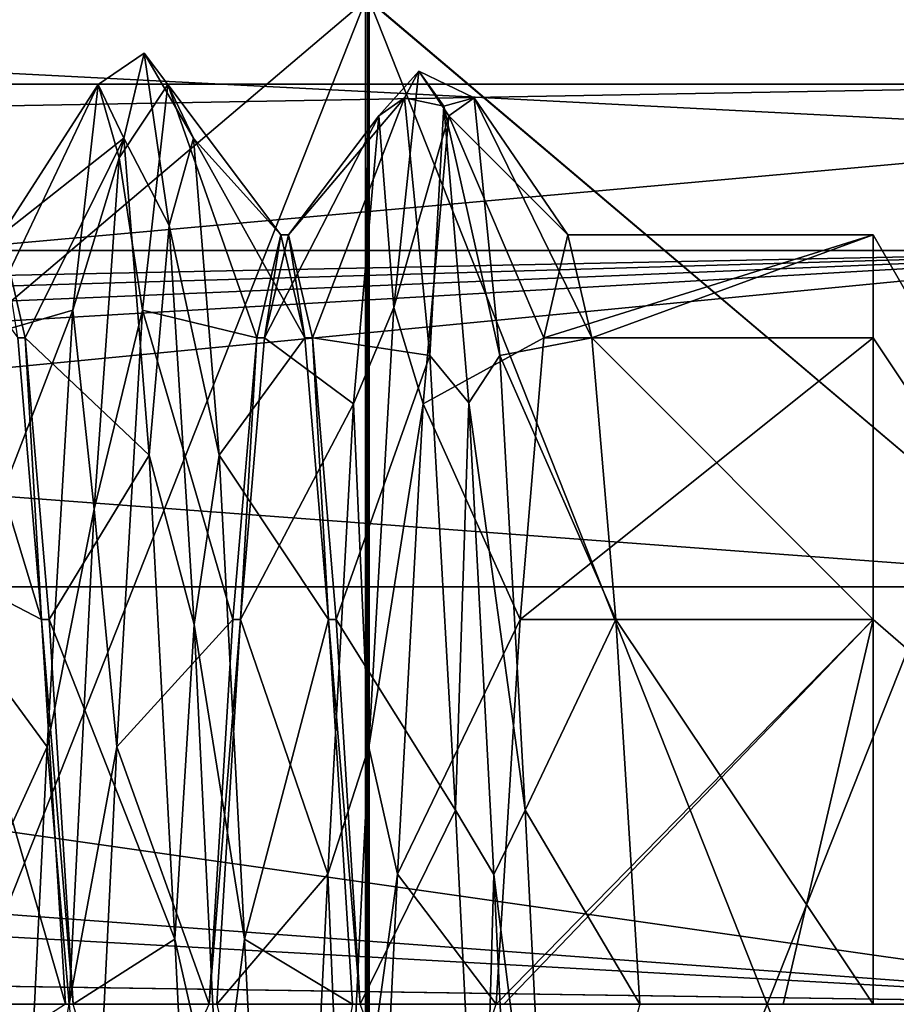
# Model space of a CAD drawing. Header units: millimetres. Extents: x -125 to 171, y -35 to 1363.
# Tile 164 of 256: x 162.88 to 166.7, y 0 to 4.29. Entities that reach past the tile are written whole.
import ezdxf

# ---------------------------------------------------------------- set-up
doc = ezdxf.new("R2010")
doc.units = ezdxf.units.MM
doc.header["$LTSCALE"] = 65.185185
for name, color, linetype in [('1040', 7, 'CONTINUOUS'), ('1041', 7, 'CONTINUOUS'), ('1042', 7, 'CONTINUOUS'), ('729', 7, 'CONTINUOUS'), ('730', 7, 'CONTINUOUS'), ('734', 7, 'CONTINUOUS'), ('753', 7, 'CONTINUOUS'), ('754', 7, 'CONTINUOUS'), ('772', 7, 'CONTINUOUS'), ('785', 7, 'CONTINUOUS'), ('786', 7, 'CONTINUOUS'), ('787', 7, 'CONTINUOUS'), ('798', 7, 'CONTINUOUS'), ('806', 7, 'CONTINUOUS'), ('877', 7, 'CONTINUOUS'), ('886', 7, 'CONTINUOUS'), ('893', 7, 'CONTINUOUS'), ('902', 7, 'CONTINUOUS')]:
    doc.layers.add(name, color=color, linetype=linetype)

msp = doc.modelspace()

# ---------------------------------------------------------------- linework, layer by layer
at = {"layer": '1040', "linetype": 'CONTINUOUS'}
for points in [[(162.8041, 3.35, 0.0001), (162.9083, 2.9012, 1.675), (162.8751, 2.9013, 1.6749), (162.8041, 3.35, 0.0001)], [(162.9083, 2.9012, 1.675), (162.9792, 1.675, 2.9012), (162.8751, 2.9013, 1.6749), (162.9083, 2.9012, 1.675)], [(162.9083, 2.9012, 1.675), (163.0124, 1.6749, 2.9013), (162.9792, 1.675, 2.9012), (162.9083, 2.9012, 1.675)], [(163.0124, 1.6749, 2.9013), (163.1166, 0, 3.35), (162.9792, 1.675, 2.9012), (163.0124, 1.6749, 2.9013)], [(163.1166, 0, 3.35), (163.0834, 0, 3.35), (162.9792, 1.675, 2.9012), (163.1166, 0, 3.35)]]:
    msp.add_3dface(points, dxfattribs=at)
at = {"layer": '1041', "linetype": 'CONTINUOUS'}
for points in [[(163.9499, 2.9013, -1.6748), (164.0209, 3.35, 0), (163.9167, 2.9013, -1.6749), (163.9499, 2.9013, -1.6748)], [(163.9499, 2.9013, -1.6748), (164.0541, 3.35, 0.0002), (164.0209, 3.35, 0), (163.9499, 2.9013, -1.6748)], [(164.0541, 3.35, 0.0002), (164.1251, 2.9013, 1.6749), (164.0209, 3.35, 0), (164.0541, 3.35, 0.0002)], [(164.0541, 3.35, 0.0002), (164.1583, 2.9012, 1.6749), (164.1251, 2.9013, 1.6749), (164.0541, 3.35, 0.0002)], [(163.8458, 1.675, -2.9012), (163.9167, 2.9013, -1.6749), (163.8126, 1.6749, -2.9012), (163.8458, 1.675, -2.9012)], [(163.8458, 1.675, -2.9012), (163.9499, 2.9013, -1.6748), (163.9167, 2.9013, -1.6749), (163.8458, 1.675, -2.9012)], [(164.1583, 2.9012, 1.6749), (164.2292, 1.675, 2.9012), (164.1251, 2.9013, 1.6749), (164.1583, 2.9012, 1.6749)], [(164.1583, 2.9012, 1.6749), (164.2624, 1.6749, 2.9012), (164.2292, 1.675, 2.9012), (164.1583, 2.9012, 1.6749)], [(163.7416, 0, -3.35), (163.8458, 1.675, -2.9012), (163.7084, 0, -3.35), (163.7416, 0, -3.35)], [(163.8458, 1.675, -2.9012), (163.8126, 1.6749, -2.9012), (163.7084, 0, -3.35), (163.8458, 1.675, -2.9012)], [(164.2624, 1.6749, 2.9012), (164.3666, 0, 3.35), (164.2292, 1.675, 2.9012), (164.2624, 1.6749, 2.9012)], [(164.3666, 0, 3.35), (164.3334, 0, 3.35), (164.2292, 1.675, 2.9012), (164.3666, 0, 3.35)]]:
    msp.add_3dface(points, dxfattribs=at)
at = {"layer": '1042', "linetype": 'CONTINUOUS'}
for points in [[(166.6, 2.9012, -1.675), (166.6, 3.35), (165.1667, 2.9012, -1.6749), (166.6, 2.9012, -1.675)], [(166.6, 3.35), (165.2709, 3.35, -0.0001), (165.1667, 2.9012, -1.6749), (166.6, 3.35)], [(166.6, 3.35), (165.3751, 2.9013, 1.6748), (165.2709, 3.35, -0.0001), (166.6, 3.35)], [(166.6, 3.35), (166.6, 2.9012, 1.675), (165.3751, 2.9013, 1.6748), (166.6, 3.35)], [(166.6, 1.675, -2.9012), (166.6, 2.9012, -1.675), (165.0626, 1.6749, -2.9012), (166.6, 1.675, -2.9012)], [(166.6, 2.9012, -1.675), (165.1667, 2.9012, -1.6749), (165.0626, 1.6749, -2.9012), (166.6, 2.9012, -1.675)], [(166.6, 2.9012, 1.675), (166.6, 1.675, 2.9012), (165.3751, 2.9013, 1.6748), (166.6, 2.9012, 1.675)], [(166.6, 1.675, 2.9012), (165.4792, 1.675, 2.9012), (165.3751, 2.9013, 1.6748), (166.6, 1.675, 2.9012)], [(164.9916, 0, -3.35), (166.6, 1.675, -2.9012), (164.9584, 0, -3.35), (164.9916, 0, -3.35)], [(166.6, 1.675, -2.9012), (165.0626, 1.6749, -2.9012), (164.9584, 0, -3.35), (166.6, 1.675, -2.9012)], [(166.6, 1.675, -2.9012), (164.9916, 0, -3.35), (166.2084, 0, -3.35), (166.6, 1.675, -2.9012)], [(166.6, 1.675, 2.9012), (166.6, 0, 3.35), (165.4792, 1.675, 2.9012), (166.6, 1.675, 2.9012)], [(166.6, 0, 3.35), (165.5834, 0, 3.35), (165.4792, 1.675, 2.9012), (166.6, 0, 3.35)], [(166.6, 0, -3.35), (166.6, 1.675, -2.9012), (166.2084, 0, -3.35), (166.6, 0, -3.35)]]:
    msp.add_3dface(points, dxfattribs=at)
at = {"layer": '729', "linetype": 'CONTINUOUS'}
for points in [[(168.1, 6.9259, 19.0288), (168.1, 0, 20.25), (119.6, 6.9259, 19.0288), (168.1, 6.9259, 19.0288)], [(119.6, 6.9259, 19.0288), (168.1, 0, 20.25), (132.1, 2.671, 20.0731), (119.6, 6.9259, 19.0288)], [(132.1, 2.671, 20.0731), (168.1, 0, 20.25), (133.5094, 1.9229, 20.1585), (132.1, 2.671, 20.0731)], [(133.5094, 1.9229, 20.1585), (168.1, 0, 20.25), (134.2558, 0.5, 20.2438), (133.5094, 1.9229, 20.1585)], [(134.2558, 0.5, 20.2438), (168.1, 0, 20.25), (134.1515, 0.5, 20.2438), (134.2558, 0.5, 20.2438)], [(134.1515, 0.5, 20.2438), (168.1, 0, 20.25), (134.2, 0, 20.25), (134.1515, 0.5, 20.2438)]]:
    msp.add_3dface(points, dxfattribs=at)
at = {"layer": '730', "linetype": 'CONTINUOUS'}
for points in [[(168.1, 3.2821, 9.7103), (127.6, 3.2821, 9.7103), (131.6, 2.5323, 9.9323), (168.1, 3.2821, 9.7103)], [(132.9029, 2.25, 10), (168.1, 3.2821, 9.7103), (131.6, 2.5323, 9.9323), (132.9029, 2.25, 10)], [(133.444, 1.8329, 10.0848), (168.1, 3.2821, 9.7103), (132.9029, 2.25, 10), (133.444, 1.8329, 10.0848)], [(133.8577, 1.2895, 10.1686), (168.1, 3.2821, 9.7103), (133.444, 1.8329, 10.0848), (133.8577, 1.2895, 10.1686)], [(134.2, 0, 10.25), (168.1, 3.2821, 9.7103), (133.8577, 1.2895, 10.1686), (134.2, 0, 10.25)], [(168.1, 0, 10.25), (168.1, 3.2821, 9.7103), (134.2, 0, 10.25), (168.1, 0, 10.25)]]:
    msp.add_3dface(points, dxfattribs=at)
at = {"layer": '734', "linetype": 'CONTINUOUS'}
for points in [[(168.1, 10.8232, -17.115), (125.6246, 5.9594, -19.3532), (168.1, 3.7835, -19.8934), (168.1, 10.8232, -17.115)], [(125.6246, 5.9594, -19.3532), (126.0427, 0, -20.25), (168.1, 3.7835, -19.8934), (125.6246, 5.9594, -19.3532)], [(168.1, 3.7835, -19.8934), (126.0427, 0, -20.25), (168.1, -3.7835, -19.8934), (168.1, 3.7835, -19.8934)], [(126.0427, 0, -20.25), (125.6246, -5.9594, -19.3532), (168.1, -3.7835, -19.8934), (126.0427, 0, -20.25)]]:
    msp.add_3dface(points, dxfattribs=at)
at = {"layer": '753', "linetype": 'CONTINUOUS'}
for points in [[(124.1, 1.8174, -8.0473), (124.1, 5.0999, -6.4849), (168.1, 1.8175, -8.0473), (124.1, 1.8174, -8.0473)], [(124.1, 5.0999, -6.4849), (168.1, 5.0998, -6.4849), (168.1, 1.8175, -8.0473), (124.1, 5.0999, -6.4849)], [(124.1, 1.8174, -8.0473), (168.1, 1.8175, -8.0473), (168.1, -1.8175, -8.0473), (124.1, 1.8174, -8.0473)], [(124.1, -1.8174, -8.0473), (124.1, 1.8174, -8.0473), (168.1, -1.8175, -8.0473), (124.1, -1.8174, -8.0473)]]:
    msp.add_3dface(points, dxfattribs=at)
at = {"layer": '754', "linetype": 'CONTINUOUS'}
for points in [[(168.1, 4.0058, 7.8442), (168.1, 5.303, 6.3199), (127.6, 4.0058, 7.8442), (168.1, 4.0058, 7.8442)], [(168.1, 5.303, 6.3199), (127.6, 5.303, 6.3199), (127.6, 4.0058, 7.8442), (168.1, 5.303, 6.3199)], [(127.6, 3.2821, 9.7103), (168.1, 3.2821, 9.7103), (168.1, 4.0058, 7.8442), (127.6, 3.2821, 9.7103)], [(127.6, 3.2821, 9.7103), (168.1, 4.0058, 7.8442), (127.6, 4.0058, 7.8442), (127.6, 3.2821, 9.7103)]]:
    msp.add_3dface(points, dxfattribs=at)
at = {"layer": '772', "linetype": 'CONTINUOUS'}
for points in [[(166.6, 2.9012, -1.675), (168.5341, 0), (166.6, 3.35), (166.6, 2.9012, -1.675)], [(166.6, 3.35), (168.5341, 0), (166.6, 2.9012, 1.675), (166.6, 3.35)], [(166.6, 1.675, -2.9012), (168.5341, 0), (166.6, 2.9012, -1.675), (166.6, 1.675, -2.9012)], [(166.6, 2.9012, 1.675), (168.5341, 0), (166.6, 1.675, 2.9012), (166.6, 2.9012, 1.675)], [(168.5341, 0), (166.6, 0, 3.35), (166.6, 1.675, 2.9012), (168.5341, 0)], [(166.6, 0, -3.35), (168.5341, 0), (166.6, 1.675, -2.9012), (166.6, 0, -3.35)]]:
    msp.add_3dface(points, dxfattribs=at)
at = {"layer": '785', "linetype": 'CONTINUOUS'}
for points in [[(163.3174, 3.6847, -1.9093), (163.4261, 4.1403, 0.2832), (163.226, 4.0049, -0.7062), (163.3174, 3.6847, -1.9093)], [(163.226, 4.0049, -0.7062), (163.4261, 4.1403, 0.2832), (163.3371, 3.7706, 1.5234), (163.226, 4.0049, -0.7062)], [(163.4261, 4.1403, 0.2832), (163.3174, 3.6847, -1.9093), (163.5296, 4.0049, -0.7062), (163.4261, 4.1403, 0.2832)], [(163.4261, 4.1403, 0.2832), (163.5348, 3.3904, 2.3932), (163.3371, 3.7706, 1.5234), (163.4261, 4.1403, 0.2832)], [(163.5348, 3.3904, 2.3932), (163.4261, 4.1403, 0.2832), (163.6407, 3.7706, 1.5234), (163.5348, 3.3904, 2.3932)], [(163.6407, 3.7706, 1.5234), (163.4261, 4.1403, 0.2832), (163.5296, 4.0049, -0.7062), (163.6407, 3.7706, 1.5234)], [(164.513, 3.033, -2.8326), (164.6217, 4.0632, -0.8443), (164.4482, 3.8677, -1.2567), (164.513, 3.033, -2.8326)], [(164.4482, 3.8677, -1.2567), (164.6217, 4.0632, -0.8443), (164.5593, 3.9459, 0.9838), (164.4482, 3.8677, -1.2567)], [(164.6217, 4.0632, -0.8443), (164.513, 3.033, -2.8326), (164.7518, 3.8677, -1.2567), (164.6217, 4.0632, -0.8443)], [(164.6217, 4.0632, -0.8443), (164.7304, 3.9104, 1.3898), (164.5593, 3.9459, 0.9838), (164.6217, 4.0632, -0.8443)], [(164.7304, 3.9104, 1.3898), (164.6217, 4.0632, -0.8443), (164.8629, 3.9459, 0.9838), (164.7304, 3.9104, 1.3898)], [(164.8629, 3.9459, 0.9838), (164.6217, 4.0632, -0.8443), (164.7518, 3.8677, -1.2567), (164.8629, 3.9459, 0.9838)], [(163.1149, 3.0222, -2.7212), (163.3174, 3.6847, -1.9093), (163.226, 4.0049, -0.7062), (163.1149, 3.0222, -2.7212)], [(163.5296, 4.0049, -0.7062), (163.3174, 3.6847, -1.9093), (163.4185, 3.0222, -2.7212), (163.5296, 4.0049, -0.7062)], [(164.5593, 3.9459, 0.9838), (164.7304, 3.9104, 1.3898), (164.6704, 2.825, 2.9253), (164.5593, 3.9459, 0.9838)], [(164.974, 2.825, 2.9253), (164.7304, 3.9104, 1.3898), (164.8629, 3.9459, 0.9838), (164.974, 2.825, 2.9253)], [(164.7304, 3.9104, 1.3898), (164.8391, 2.619, 3.2192), (164.6704, 2.825, 2.9253), (164.7304, 3.9104, 1.3898)], [(164.8391, 2.619, 3.2192), (164.7304, 3.9104, 1.3898), (164.974, 2.825, 2.9253), (164.8391, 2.619, 3.2192)], [(164.3371, 2.614, -3.1153), (164.513, 3.033, -2.8326), (164.4482, 3.8677, -1.2567), (164.3371, 2.614, -3.1153)], [(164.7518, 3.8677, -1.2567), (164.513, 3.033, -2.8326), (164.6407, 2.614, -3.1153), (164.7518, 3.8677, -1.2567)], [(163.3371, 3.7706, 1.5234), (163.5348, 3.3904, 2.3932), (163.4482, 2.3904, 3.29), (163.3371, 3.7706, 1.5234)], [(163.7518, 2.3904, 3.29), (163.5348, 3.3904, 2.3932), (163.6407, 3.7706, 1.5234), (163.7518, 2.3904, 3.29)], [(163.2087, 2.1563, -3.5458), (163.3174, 3.6847, -1.9093), (163.1149, 3.0222, -2.7212), (163.2087, 2.1563, -3.5458)], [(163.3174, 3.6847, -1.9093), (163.2087, 2.1563, -3.5458), (163.4185, 3.0222, -2.7212), (163.3174, 3.6847, -1.9093)], [(163.5348, 3.3904, 2.3932), (163.6435, 1.6534, 3.8064), (163.4482, 2.3904, 3.29), (163.5348, 3.3904, 2.3932)], [(163.6435, 1.6534, 3.8064), (163.5348, 3.3904, 2.3932), (163.7518, 2.3904, 3.29), (163.6435, 1.6534, 3.8064)], [(163.0037, 1.1209, -3.9092), (163.2087, 2.1563, -3.5458), (163.1149, 3.0222, -2.7212), (163.0037, 1.1209, -3.9092)], [(163.4185, 3.0222, -2.7212), (163.2087, 2.1563, -3.5458), (163.3074, 1.1209, -3.9092), (163.4185, 3.0222, -2.7212)], [(164.4043, 1.1197, -3.9961), (164.513, 3.033, -2.8326), (164.3371, 2.614, -3.1153), (164.4043, 1.1197, -3.9961)], [(164.513, 3.033, -2.8326), (164.4043, 1.1197, -3.9961), (164.6407, 2.614, -3.1153), (164.513, 3.033, -2.8326)], [(164.6704, 2.825, 2.9253), (164.8391, 2.619, 3.2192), (164.7815, 0.8455, 3.9778), (164.6704, 2.825, 2.9253)], [(165.0851, 0.8455, 3.9778), (164.8391, 2.619, 3.2192), (164.974, 2.825, 2.9253), (165.0851, 0.8455, 3.9778)], [(164.8391, 2.619, 3.2192), (164.9478, 0.5651, 4.1113), (164.7815, 0.8455, 3.9778), (164.8391, 2.619, 3.2192)], [(164.9478, 0.5651, 4.1113), (164.8391, 2.619, 3.2192), (165.0851, 0.8455, 3.9778), (164.9478, 0.5651, 4.1113)], [(164.226, 0.566, -4.0271), (164.4043, 1.1197, -3.9961), (164.3371, 2.614, -3.1153), (164.226, 0.566, -4.0271)], [(164.6407, 2.614, -3.1153), (164.4043, 1.1197, -3.9961), (164.5296, 0.566, -4.0271), (164.6407, 2.614, -3.1153)], [(163.4482, 2.3904, 3.29), (163.6435, 1.6534, 3.8064), (163.5593, 0.2837, 4.0568), (163.4482, 2.3904, 3.29)], [(163.8629, 0.2837, 4.0568), (163.6435, 1.6534, 3.8064), (163.7518, 2.3904, 3.29), (163.8629, 0.2837, 4.0568)], [(163.1, 0, -4.15), (163.2087, 2.1563, -3.5458), (163.0037, 1.1209, -3.9092), (163.1, 0, -4.15)], [(163.2087, 2.1563, -3.5458), (163.1, 0, -4.15), (163.3074, 1.1209, -3.9092), (163.2087, 2.1563, -3.5458)], [(163.6435, 1.6534, 3.8064), (163.7522, -0.5651, 4.1113), (163.5593, 0.2837, 4.0568), (163.6435, 1.6534, 3.8064)], [(163.7522, -0.5651, 4.1113), (163.6435, 1.6534, 3.8064), (163.8629, 0.2837, 4.0568), (163.7522, -0.5651, 4.1113)], [(162.8926, -1.1209, -3.9092), (163.1, 0, -4.15), (163.0037, 1.1209, -3.9092), (162.8926, -1.1209, -3.9092)], [(163.3074, 1.1209, -3.9092), (163.1, 0, -4.15), (163.1963, -1.1209, -3.9092), (163.3074, 1.1209, -3.9092)], [(164.2957, -1.1197, -3.9961), (164.4043, 1.1197, -3.9961), (164.226, 0.566, -4.0271), (164.2957, -1.1197, -3.9961)], [(164.4043, 1.1197, -3.9961), (164.2957, -1.1197, -3.9961), (164.5296, 0.566, -4.0271), (164.4043, 1.1197, -3.9961)], [(164.7815, 0.8455, 3.9778), (164.9478, 0.5651, 4.1113), (164.8926, -1.3909, 3.8215), (164.7815, 0.8455, 3.9778)], [(165.1963, -1.3909, 3.8215), (164.9478, 0.5651, 4.1113), (165.0851, 0.8455, 3.9778), (165.1963, -1.3909, 3.8215)], [(164.1149, -1.6541, -3.7151), (164.2957, -1.1197, -3.9961), (164.226, 0.566, -4.0271), (164.1149, -1.6541, -3.7151)], [(164.5296, 0.566, -4.0271), (164.2957, -1.1197, -3.9961), (164.4185, -1.6541, -3.7151), (164.5296, 0.566, -4.0271)], [(164.9478, 0.5651, 4.1113), (165.0565, -1.6534, 3.8064), (164.8926, -1.3909, 3.8215), (164.9478, 0.5651, 4.1113)], [(165.0565, -1.6534, 3.8064), (164.9478, 0.5651, 4.1113), (165.1963, -1.3909, 3.8215), (165.0565, -1.6534, 3.8064)], [(163.5593, 0.2837, 4.0568), (163.7522, -0.5651, 4.1113), (163.6704, -1.9092, 3.5907), (163.5593, 0.2837, 4.0568)], [(163.974, -1.9092, 3.5907), (163.7522, -0.5651, 4.1113), (163.8629, 0.2837, 4.0568), (163.974, -1.9092, 3.5907)]]:
    msp.add_3dface(points, dxfattribs=at)
at = {"layer": '786', "linetype": 'CONTINUOUS'}
for points in [[(163.1149, 3.0222, -2.7212), (163.226, 4.0049, -0.7062), (162.6999, 2.9012, -1.6749), (163.1149, 3.0222, -2.7212)], [(162.6999, 2.9012, -1.6749), (163.226, 4.0049, -0.7062), (162.8041, 3.35, 0.0001), (162.6999, 2.9012, -1.6749)], [(163.226, 4.0049, -0.7062), (163.3371, 3.7706, 1.5234), (162.8041, 3.35, 0.0001), (163.226, 4.0049, -0.7062)], [(164.4482, 3.8677, -1.2567), (164.5593, 3.9459, 0.9838), (164.0541, 3.35, 0.0002), (164.4482, 3.8677, -1.2567)], [(164.0541, 3.35, 0.0002), (164.5593, 3.9459, 0.9838), (164.1583, 2.9012, 1.6749), (164.0541, 3.35, 0.0002)], [(164.5593, 3.9459, 0.9838), (164.6704, 2.825, 2.9253), (164.1583, 2.9012, 1.6749), (164.5593, 3.9459, 0.9838)], [(164.3371, 2.614, -3.1153), (164.4482, 3.8677, -1.2567), (163.9499, 2.9013, -1.6748), (164.3371, 2.614, -3.1153)], [(163.9499, 2.9013, -1.6748), (164.4482, 3.8677, -1.2567), (164.0541, 3.35, 0.0002), (163.9499, 2.9013, -1.6748)], [(162.8041, 3.35, 0.0001), (163.3371, 3.7706, 1.5234), (162.9083, 2.9012, 1.675), (162.8041, 3.35, 0.0001)], [(163.3371, 3.7706, 1.5234), (163.4482, 2.3904, 3.29), (162.9083, 2.9012, 1.675), (163.3371, 3.7706, 1.5234)], [(163.0037, 1.1209, -3.9092), (163.1149, 3.0222, -2.7212), (162.5958, 1.6749, -2.9012), (163.0037, 1.1209, -3.9092)], [(162.5958, 1.6749, -2.9012), (163.1149, 3.0222, -2.7212), (162.6999, 2.9012, -1.6749), (162.5958, 1.6749, -2.9012)], [(162.9083, 2.9012, 1.675), (163.4482, 2.3904, 3.29), (163.0124, 1.6749, 2.9013), (162.9083, 2.9012, 1.675)], [(163.8458, 1.675, -2.9012), (164.3371, 2.614, -3.1153), (163.9499, 2.9013, -1.6748), (163.8458, 1.675, -2.9012)], [(164.1583, 2.9012, 1.6749), (164.6704, 2.825, 2.9253), (164.2624, 1.6749, 2.9012), (164.1583, 2.9012, 1.6749)], [(164.6704, 2.825, 2.9253), (164.7815, 0.8455, 3.9778), (164.2624, 1.6749, 2.9012), (164.6704, 2.825, 2.9253)], [(164.226, 0.566, -4.0271), (164.3371, 2.614, -3.1153), (163.8458, 1.675, -2.9012), (164.226, 0.566, -4.0271)], [(163.4482, 2.3904, 3.29), (163.5593, 0.2837, 4.0568), (163.0124, 1.6749, 2.9013), (163.4482, 2.3904, 3.29)], [(162.4916, 0, -3.35), (163.0037, 1.1209, -3.9092), (162.5958, 1.6749, -2.9012), (162.4916, 0, -3.35)], [(163.0124, 1.6749, 2.9013), (163.5593, 0.2837, 4.0568), (163.1166, 0, 3.35), (163.0124, 1.6749, 2.9013)], [(163.7416, 0, -3.35), (164.226, 0.566, -4.0271), (163.8458, 1.675, -2.9012), (163.7416, 0, -3.35)], [(164.2624, 1.6749, 2.9012), (164.7815, 0.8455, 3.9778), (164.3666, 0, 3.35), (164.2624, 1.6749, 2.9012)], [(162.8926, -1.1209, -3.9092), (163.0037, 1.1209, -3.9092), (162.4916, 0, -3.35), (162.8926, -1.1209, -3.9092)], [(164.7815, 0.8455, 3.9778), (164.8926, -1.3909, 3.8215), (164.3666, 0, 3.35), (164.7815, 0.8455, 3.9778)], [(164.1149, -1.6541, -3.7151), (164.226, 0.566, -4.0271), (163.7416, 0, -3.35), (164.1149, -1.6541, -3.7151)], [(163.5593, 0.2837, 4.0568), (163.6704, -1.9092, 3.5907), (163.1166, 0, 3.35), (163.5593, 0.2837, 4.0568)]]:
    msp.add_3dface(points, dxfattribs=at)
at = {"layer": '787', "linetype": 'CONTINUOUS'}
for points in [[(163.5296, 4.0049, -0.7062), (163.4185, 3.0222, -2.7212), (163.9167, 2.9013, -1.6749), (163.5296, 4.0049, -0.7062)], [(163.6407, 3.7706, 1.5234), (163.5296, 4.0049, -0.7062), (164.0209, 3.35, 0), (163.6407, 3.7706, 1.5234)], [(164.0209, 3.35, 0), (163.5296, 4.0049, -0.7062), (163.9167, 2.9013, -1.6749), (164.0209, 3.35, 0)], [(164.8629, 3.9459, 0.9838), (164.7518, 3.8677, -1.2567), (165.2709, 3.35, -0.0001), (164.8629, 3.9459, 0.9838)], [(164.974, 2.825, 2.9253), (164.8629, 3.9459, 0.9838), (165.3751, 2.9013, 1.6748), (164.974, 2.825, 2.9253)], [(165.3751, 2.9013, 1.6748), (164.8629, 3.9459, 0.9838), (165.2709, 3.35, -0.0001), (165.3751, 2.9013, 1.6748)], [(164.7518, 3.8677, -1.2567), (164.6407, 2.614, -3.1153), (165.1667, 2.9012, -1.6749), (164.7518, 3.8677, -1.2567)], [(165.2709, 3.35, -0.0001), (164.7518, 3.8677, -1.2567), (165.1667, 2.9012, -1.6749), (165.2709, 3.35, -0.0001)], [(163.7518, 2.3904, 3.29), (163.6407, 3.7706, 1.5234), (164.1251, 2.9013, 1.6749), (163.7518, 2.3904, 3.29)], [(164.1251, 2.9013, 1.6749), (163.6407, 3.7706, 1.5234), (164.0209, 3.35, 0), (164.1251, 2.9013, 1.6749)], [(162.5296, 1.9092, 3.5907), (162.4185, 3.5219, 2.0334), (162.9792, 1.675, 2.9012), (162.5296, 1.9092, 3.5907)], [(162.9792, 1.675, 2.9012), (162.4185, 3.5219, 2.0334), (162.8751, 2.9013, 1.6749), (162.9792, 1.675, 2.9012)], [(163.4185, 3.0222, -2.7212), (163.3074, 1.1209, -3.9092), (163.8126, 1.6749, -2.9012), (163.4185, 3.0222, -2.7212)], [(163.9167, 2.9013, -1.6749), (163.4185, 3.0222, -2.7212), (163.8126, 1.6749, -2.9012), (163.9167, 2.9013, -1.6749)], [(164.2292, 1.675, 2.9012), (163.7518, 2.3904, 3.29), (164.1251, 2.9013, 1.6749), (164.2292, 1.675, 2.9012)], [(165.1667, 2.9012, -1.6749), (164.6407, 2.614, -3.1153), (165.0626, 1.6749, -2.9012), (165.1667, 2.9012, -1.6749)], [(165.4792, 1.675, 2.9012), (164.974, 2.825, 2.9253), (165.3751, 2.9013, 1.6748), (165.4792, 1.675, 2.9012)], [(165.0851, 0.8455, 3.9778), (164.974, 2.825, 2.9253), (165.4792, 1.675, 2.9012), (165.0851, 0.8455, 3.9778)], [(164.6407, 2.614, -3.1153), (164.5296, 0.566, -4.0271), (165.0626, 1.6749, -2.9012), (164.6407, 2.614, -3.1153)], [(163.8629, 0.2837, 4.0568), (163.7518, 2.3904, 3.29), (164.2292, 1.675, 2.9012), (163.8629, 0.2837, 4.0568)], [(162.6407, -0.2837, 4.0568), (162.5296, 1.9092, 3.5907), (163.0834, 0, 3.35), (162.6407, -0.2837, 4.0568)], [(163.0834, 0, 3.35), (162.5296, 1.9092, 3.5907), (162.9792, 1.675, 2.9012), (163.0834, 0, 3.35)], [(163.8126, 1.6749, -2.9012), (163.3074, 1.1209, -3.9092), (163.7084, 0, -3.35), (163.8126, 1.6749, -2.9012)], [(164.3334, 0, 3.35), (163.8629, 0.2837, 4.0568), (164.2292, 1.675, 2.9012), (164.3334, 0, 3.35)], [(165.0626, 1.6749, -2.9012), (164.5296, 0.566, -4.0271), (164.9584, 0, -3.35), (165.0626, 1.6749, -2.9012)], [(165.5834, 0, 3.35), (165.0851, 0.8455, 3.9778), (165.4792, 1.675, 2.9012), (165.5834, 0, 3.35)], [(163.3074, 1.1209, -3.9092), (163.1963, -1.1209, -3.9092), (163.7084, 0, -3.35), (163.3074, 1.1209, -3.9092)], [(165.1963, -1.3909, 3.8215), (165.0851, 0.8455, 3.9778), (165.5834, 0, 3.35), (165.1963, -1.3909, 3.8215)], [(164.5296, 0.566, -4.0271), (164.4185, -1.6541, -3.7151), (164.9584, 0, -3.35), (164.5296, 0.566, -4.0271)], [(163.974, -1.9092, 3.5907), (163.8629, 0.2837, 4.0568), (164.3334, 0, 3.35), (163.974, -1.9092, 3.5907)]]:
    msp.add_3dface(points, dxfattribs=at)
at = {"layer": '798', "linetype": 'CONTINUOUS'}
for points in [[(164.3895, 4.3701, 21.97), (161.8, 2.1744, 22.0775), (164.3895, -4.3701, 21.97), (164.3895, 4.3701, 21.97)], [(164.3981, 4.37, 21.97), (164.3895, 4.3701, 21.97), (164.3981, -4.3702, 21.97), (164.3981, 4.37, 21.97)], [(164.3981, -4.3702, 21.97), (164.3895, 4.3701, 21.97), (164.3895, -4.3701, 21.97), (164.3981, -4.3702, 21.97)], [(164.4061, 4.3711, 21.9696), (164.3981, 4.37, 21.97), (164.4061, -4.369, 21.97), (164.4061, 4.3711, 21.9696)], [(164.4061, -4.369, 21.97), (164.3981, 4.37, 21.97), (164.3981, -4.3702, 21.97), (164.4061, -4.369, 21.97)], [(167, 2.1745, 22.0775), (164.4061, 4.3711, 21.9696), (167, -2.1745, 22.0775), (167, 2.1745, 22.0775)], [(167, -2.1745, 22.0775), (164.4061, 4.3711, 21.9696), (164.4061, -4.369, 21.97), (167, -2.1745, 22.0775)], [(164.3895, -4.3701, 21.97), (161.8, 2.1744, 22.0775), (161.8, -2.1744, 22.0775), (164.3895, -4.3701, 21.97)]]:
    msp.add_3dface(points, dxfattribs=at)
at = {"layer": '806', "linetype": 'CONTINUOUS'}
for points in [[(164.3895, -4.3701, -21.97), (161.8, -2.1744, -22.0775), (164.3895, 4.3701, -21.97), (164.3895, -4.3701, -21.97)], [(164.3895, 4.3701, -21.97), (161.8, -2.1744, -22.0775), (161.8, 2.1744, -22.0775), (164.3895, 4.3701, -21.97)], [(164.3981, -4.37, -21.97), (164.3895, -4.3701, -21.97), (164.3981, 4.3702, -21.97), (164.3981, -4.37, -21.97)], [(164.3981, 4.3702, -21.97), (164.3895, -4.3701, -21.97), (164.3895, 4.3701, -21.97), (164.3981, 4.3702, -21.97)], [(164.4061, 4.369, -21.97), (164.3981, -4.37, -21.97), (164.3981, 4.3702, -21.97), (164.4061, 4.369, -21.97)], [(164.4061, -4.3711, -21.9696), (164.3981, -4.37, -21.97), (164.4061, 4.369, -21.97), (164.4061, -4.3711, -21.9696)], [(167, 2.1745, -22.0775), (164.4061, -4.3711, -21.9696), (164.4061, 4.369, -21.97), (167, 2.1745, -22.0775)], [(167, -2.1745, -22.0775), (164.4061, -4.3711, -21.9696), (167, 2.1745, -22.0775), (167, -2.1745, -22.0775)]]:
    msp.add_3dface(points, dxfattribs=at)
at = {"layer": '877', "linetype": 'CONTINUOUS'}
msp.add_3dface([(167, 6.4397, 21.2291), (164.4061, 4.3711, 21.9696), (167, 2.1745, 22.0775), (167, 6.4397, 21.2291)], dxfattribs=at)
at = {"layer": '886', "linetype": 'CONTINUOUS'}
msp.add_3dface([(167, 2.1745, -22.0775), (164.4061, 4.369, -21.97), (167, 6.4397, -21.2291), (167, 2.1745, -22.0775)], dxfattribs=at)
at = {"layer": '893', "linetype": 'CONTINUOUS'}
msp.add_3dface([(164.3895, 4.3701, 21.97), (161.8, 6.4398, 21.2291), (161.8, 2.1744, 22.0775), (164.3895, 4.3701, 21.97)], dxfattribs=at)
at = {"layer": '902', "linetype": 'CONTINUOUS'}
msp.add_3dface([(164.3895, 4.3701, -21.97), (161.8, 2.1744, -22.0775), (161.8, 6.4398, -21.2291), (164.3895, 4.3701, -21.97)], dxfattribs=at)

doc.saveas('drawing.dxf')
